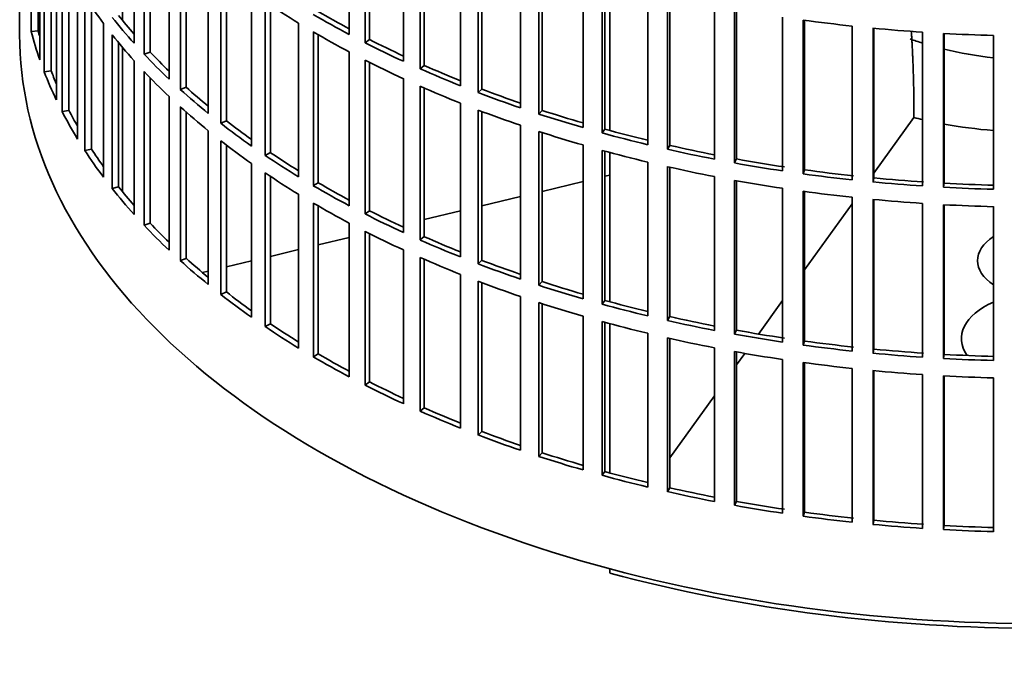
# Model space of a CAD drawing. Header units: millimetres. Extents: x 456 to 1331, y -1435 to 1458.
# Tile 2 of 28: x 1038 to 1176, y -1369 to -1279. Entities that reach past the tile are written whole.
import ezdxf

# ---------------------------------------------------------------- set-up
doc = ezdxf.new("R2010")
doc.units = ezdxf.units.MM
for name, color, linetype in [('VSI184-254_GIUNT', 7, 'Continuous'), ('VSI344-454_FILTR', 7, 'Continuous'), ('VSI344-454_SUPPO', 7, 'Continuous')]:
    doc.layers.add(name, color=color, linetype=linetype)

# ---------------------------------------------------------------- blocks, each defined once
blk = doc.blocks.new('SE4')
at = {"layer": 'VSI184-254_GIUNT', "color": 7, "linetype": 'Continuous', "lineweight": 35}
for start_param, end_param in [(4.155815, 4.214307), (4.312034, 4.522906)]:
    blk.add_ellipse((1181.11, -1265.2), major_axis=(34.5, 0), ratio=0.57735, start_param=start_param, end_param=end_param, dxfattribs=at)
at = {"layer": 'VSI344-454_FILTR', "color": 7, "linetype": 'Continuous', "lineweight": 35}
for p, q in [((1037.61, -1041.48), (1037.61, -1281.53)), ((1039.23, -1281.06), (1039.23, -1259.42)), ((1083.99, -1281.49), (1083.99, -1259.85)), ((1053.72, -1282.72), (1053.72, -1261.08)), ((1086.21, -1282.64), (1086.21, -1261)), ((1086.85, -1282.2), (1086.85, -1261.33)), ((1040.21, -1280.96), (1040.21, -1262.73)), ((1055.12, -1284.24), (1055.12, -1262.6)), ((1040.45, -1285.06), (1040.45, -1263.42)), ((1055.98, -1283.95), (1055.98, -1263.51)), ((1091.6, -1285.25), (1091.6, -1263.62)), ((1093.95, -1286.31), (1093.95, -1264.68)), ((1041.07, -1286.74), (1041.07, -1265.1)), ((1058.64, -1287.76), (1058.64, -1266.12)), ((1094.53, -1285.85), (1094.53, -1264.93)), ((1042.04, -1286.6), (1042.04, -1267.45)), ((1099.64, -1288.7), (1099.64, -1267.06)), ((1060.22, -1289.22), (1060.22, -1267.58)), ((1061.04, -1288.89), (1061.04, -1268.32)), ((1102.11, -1289.66), (1102.11, -1268.03)), ((1102.64, -1289.17), (1102.64, -1268.23)), ((1042.77, -1290.68), (1042.77, -1269.04)), ((1108.08, -1291.82), (1108.08, -1270.18)), ((1043.59, -1292.34), (1043.59, -1270.7)), ((1064.15, -1292.59), (1064.15, -1270.95)), ((1110.66, -1292.68), (1110.66, -1271.04)), ((1111.13, -1292.17), (1111.13, -1271.19)), ((1044.54, -1292.16), (1044.54, -1272.47)), ((1065.9, -1293.98), (1065.9, -1272.34)), ((1066.69, -1293.62), (1066.69, -1272.95)), ((1116.87, -1294.58), (1116.87, -1272.95)), ((1119.55, -1295.34), (1119.55, -1273.7)), ((1119.96, -1294.81), (1119.96, -1273.81)), ((1045.77, -1296.2), (1045.77, -1274.56)), ((1070.23, -1297.18), (1070.23, -1275.54)), ((1125.98, -1296.99), (1125.98, -1275.35)), ((1046.79, -1297.82), (1046.79, -1276.18)), ((1072.15, -1298.5), (1072.15, -1276.86)), ((1128.74, -1297.64), (1128.74, -1276)), ((1129.09, -1297.09), (1129.09, -1276.08)), ((1047.71, -1297.6), (1047.71, -1277.57)), ((1072.89, -1298.11), (1072.89, -1277.36)), ((1135.35, -1299.02), (1135.35, -1277.39)), ((1138.19, -1299.56), (1138.19, -1277.92)), ((1138.47, -1299), (1138.47, -1277.97)), ((1049.42, -1301.58), (1049.42, -1279.95)), ((1076.86, -1301.52), (1076.86, -1279.88)), ((1144.95, -1300.68), (1144.95, -1279.04)), ((1147.85, -1301.09), (1147.85, -1279.46)), ((1148.05, -1300.53), (1148.05, -1279.48)), ((1040.21, -1280.96), (1039.23, -1281.06)), ((1078.93, -1302.75), (1078.93, -1281.12)), ((1154.73, -1301.94), (1154.73, -1280.3)), ((1157.67, -1302.24), (1157.67, -1280.6)), ((1157.8, -1301.66), (1157.8, -1280.61)), ((1164.63, -1302.8), (1164.63, -1281.16)), ((1167.6, -1302.98), (1167.6, -1281.34)), ((1167.67, -1302.41), (1167.67, -1281.35)), ((1050.63, -1303.16), (1050.63, -1281.52)), ((1051.53, -1302.9), (1051.53, -1282.63)), ((1079.62, -1302.34), (1079.62, -1281.52)), ((1086.85, -1282.2), (1086.21, -1282.64)), ((1174.62, -1303.26), (1174.62, -1281.63)), ((1055.98, -1283.95), (1055.12, -1284.24)), ((1083.99, -1305.58), (1083.99, -1283.94)), ((1053.72, -1306.81), (1053.72, -1285.17)), ((1086.21, -1306.73), (1086.21, -1285.09)), ((1086.85, -1306.29), (1086.85, -1285.42)), ((1042.04, -1286.6), (1041.07, -1286.74)), ((1055.12, -1308.33), (1055.12, -1286.69)), ((1094.53, -1285.85), (1093.95, -1286.31)), ((1055.98, -1308.04), (1055.98, -1287.59)), ((1091.6, -1309.34), (1091.6, -1287.7)), ((1061.04, -1288.89), (1060.22, -1289.22)), ((1093.95, -1310.4), (1093.95, -1288.76)), ((1094.53, -1309.93), (1094.53, -1289.02)), ((1102.64, -1289.17), (1102.11, -1289.66)), ((1058.64, -1311.84), (1058.64, -1290.21)), ((1044.54, -1292.16), (1043.59, -1292.34)), ((1060.22, -1313.3), (1060.22, -1291.67)), ((1061.04, -1312.98), (1061.04, -1292.41)), ((1099.64, -1312.79), (1099.64, -1291.15)), ((1102.11, -1313.75), (1102.11, -1292.11)), ((1102.64, -1313.26), (1102.64, -1292.31)), ((1111.13, -1292.17), (1110.66, -1292.68)), ((1066.69, -1293.62), (1065.9, -1293.98)), ((1064.15, -1316.67), (1064.15, -1295.03)), ((1108.08, -1315.9), (1108.08, -1294.26)), ((1110.66, -1316.76), (1110.66, -1295.13)), ((1119.96, -1294.81), (1119.55, -1295.34)), ((1065.9, -1318.06), (1065.9, -1296.43)), ((1111.13, -1316.25), (1111.13, -1295.28)), ((1047.71, -1297.6), (1046.79, -1297.82)), ((1066.69, -1317.71), (1066.69, -1297.03)), ((1116.87, -1318.67), (1116.87, -1297.03)), ((1119.55, -1319.42), (1119.55, -1297.79)), ((1119.96, -1318.9), (1119.96, -1297.9)), ((1129.09, -1297.09), (1128.74, -1297.64)), ((1072.89, -1298.11), (1072.15, -1298.5)), ((1138.47, -1299), (1138.19, -1299.56)), ((1070.23, -1321.27), (1070.23, -1299.63)), ((1125.98, -1321.08), (1125.98, -1299.44)), ((1128.74, -1321.72), (1128.74, -1300.08)), ((1129.09, -1321.18), (1129.09, -1300.16)), ((1148.05, -1300.53), (1147.85, -1301.09)), ((1072.15, -1322.58), (1072.15, -1300.95)), ((1072.89, -1322.2), (1072.89, -1301.44)), ((1135.35, -1323.11), (1135.35, -1301.47)), ((1138.19, -1323.64), (1138.19, -1302.01)), ((1138.47, -1323.09), (1138.47, -1302.06)), ((1157.8, -1301.66), (1157.67, -1302.24)), ((1051.53, -1302.9), (1050.63, -1303.16)), ((1079.62, -1302.34), (1078.93, -1302.75)), ((1144.95, -1324.76), (1144.95, -1303.13)), ((1167.67, -1302.41), (1167.6, -1302.98)), ((1076.86, -1325.6), (1076.86, -1303.97)), ((1147.85, -1325.18), (1147.85, -1303.54)), ((1148.05, -1324.61), (1148.05, -1303.57)), ((1154.73, -1326.02), (1154.73, -1304.39)), ((1157.67, -1326.32), (1157.67, -1304.69)), ((1157.8, -1325.75), (1157.8, -1304.7)), ((1078.93, -1326.84), (1078.93, -1305.2)), ((1079.62, -1326.43), (1079.62, -1305.61)), ((1086.85, -1306.29), (1086.21, -1306.73)), ((1164.63, -1326.89), (1164.63, -1305.25)), ((1167.6, -1327.07), (1167.6, -1305.43)), ((1167.67, -1326.49), (1167.67, -1305.43)), ((1174.62, -1327.35), (1174.62, -1305.71)), ((1055.98, -1308.04), (1055.12, -1308.33)), ((1083.99, -1329.66), (1083.99, -1308.03)), ((1086.21, -1330.82), (1086.21, -1309.18)), ((1086.85, -1330.37), (1086.85, -1309.5)), ((1094.53, -1309.93), (1093.95, -1310.4)), ((1091.6, -1333.43), (1091.6, -1311.79)), ((1061.04, -1312.98), (1060.22, -1313.3)), ((1093.95, -1334.49), (1093.95, -1312.85)), ((1094.53, -1334.02), (1094.53, -1313.11)), ((1102.64, -1313.26), (1102.11, -1313.75)), ((1099.64, -1336.87), (1099.64, -1315.24)), ((1102.11, -1337.84), (1102.11, -1316.2)), ((1102.64, -1337.35), (1102.64, -1316.4)), ((1111.13, -1316.25), (1110.66, -1316.76)), ((1066.69, -1317.71), (1065.9, -1318.06)), ((1108.08, -1339.99), (1108.08, -1318.35)), ((1110.66, -1340.85), (1110.66, -1319.21)), ((1111.13, -1340.34), (1111.13, -1319.36)), ((1119.96, -1318.9), (1119.55, -1319.42)), ((1116.87, -1342.76), (1116.87, -1321.12)), ((1129.09, -1321.18), (1128.74, -1321.72)), ((1072.89, -1322.2), (1072.15, -1322.58)), ((1119.55, -1343.51), (1119.55, -1321.87)), ((1119.96, -1342.98), (1119.96, -1321.99)), ((1125.98, -1345.16), (1125.98, -1323.53)), ((1128.74, -1345.81), (1128.74, -1324.17)), ((1129.09, -1345.27), (1129.09, -1324.25)), ((1138.47, -1323.09), (1138.19, -1323.64)), ((1135.35, -1347.2), (1135.35, -1325.56)), ((1148.05, -1324.61), (1147.85, -1325.18)), ((1079.62, -1326.43), (1078.93, -1326.84)), ((1138.19, -1347.73), (1138.19, -1326.09)), ((1138.47, -1347.17), (1138.47, -1326.14)), ((1157.8, -1325.75), (1157.67, -1326.32)), ((1167.67, -1326.49), (1167.6, -1327.07)), ((1144.95, -1348.85), (1144.95, -1327.21)), ((1147.85, -1349.27), (1147.85, -1327.63)), ((1148.05, -1348.7), (1148.05, -1327.66)), ((1154.73, -1350.11), (1154.73, -1328.47)), ((1157.67, -1350.41), (1157.67, -1328.77)), ((1157.8, -1349.84), (1157.8, -1328.79)), ((1164.63, -1350.97), (1164.63, -1329.34)), ((1167.6, -1351.15), (1167.6, -1329.52)), ((1167.67, -1350.58), (1167.67, -1329.52)), ((1174.62, -1351.44), (1174.62, -1329.8)), ((1086.85, -1330.37), (1086.21, -1330.82)), ((1094.53, -1334.02), (1093.95, -1334.49)), ((1102.64, -1337.35), (1102.11, -1337.84)), ((1111.13, -1340.34), (1110.66, -1340.85)), ((1119.96, -1342.98), (1119.55, -1343.51)), ((1129.09, -1345.27), (1128.74, -1345.81)), ((1138.47, -1347.17), (1138.19, -1347.73)), ((1148.05, -1348.7), (1147.85, -1349.27)), ((1157.8, -1349.84), (1157.67, -1350.41)), ((1167.67, -1350.58), (1167.6, -1351.15))]:
    blk.add_line(p, q, dxfattribs=at)
for centre, major_axis, start_param, end_param in [((1181.11, -1247.04), (-143.5, 0), 0.359458, 0.408487), ((1181.11, -1222.95), (-143.5, 0), 0.708524, 0.757553), ((1181.11, -1220.5), (-142.5, 0), 0.778165, 0.820895), ((1181.11, -1244.59), (-143.5, 0), 0.429271, 0.4783), ((1181.11, -1244.59), (-142.5, 0), 0.429099, 0.464583), ((1181.11, -1220.5), (-143.5, 0), 0.778337, 0.827366), ((1181.11, -1198.86), (-143.5, 0), 1.336842, 1.385871), ((1181.11, -1268.67), (-143.5, 0), 0.150018, 0.199048), ((1181.11, -1268.67), (-142.5, 0), 0.149846, 0.160582), ((1181.11, -1222.95), (-143.5, 0), 0.778337, 0.827366), ((1181.11, -1198.86), (-143.5, 0), 1.406655, 1.455685), ((1181.11, -1198.86), (-143.5, 0), 1.476469, 1.525498), ((1181.11, -1281.53), (143.5, 0), 3.141593, 5.158357), ((1181.11, -1247.04), (-143.5, 0), 0.429271, 0.4783), ((1181.11, -1220.5), (-143.5, 0), 0.84815, 0.897179), ((1181.11, -1220.5), (-142.5, 0), 0.847978, 0.891566), ((1181.11, -1244.59), (-142.5, 0), 0.498912, 0.536508), ((1181.11, -1244.59), (-143.5, 0), 0.499084, 0.548113), ((1181.11, -1222.95), (-143.5, 0), 0.84815, 0.897179), ((1181.11, -1268.67), (-143.5, 0), 0.219831, 0.268861), ((1181.11, -1268.67), (-142.5, 0), 0.219659, 0.242088), ((1181.11, -1247.04), (-143.5, 0), 0.499084, 0.548113), ((1181.11, -1220.5), (-143.5, 0), 0.917963, 0.966992), ((1181.11, -1220.5), (-142.5, 0), 0.917791, 0.962144), ((1181.11, -1244.59), (-143.5, 0), 0.568897, 0.617927), ((1181.11, -1244.59), (-142.5, 0), 0.568725, 0.607984), ((1181.11, -1222.95), (-143.5, 0), 0.917963, 0.966992), ((1181.11, -1220.5), (-143.5, 0), 0.987776, 1.036806), ((1181.11, -1220.5), (-142.5, 0), 0.987604, 1.032651), ((1181.11, -1268.67), (-143.5, 0), 0.289645, 0.338674), ((1181.11, -1268.67), (-142.5, 0), 0.289473, 0.318152), ((1181.11, -1247.04), (-143.5, 0), 0.568897, 0.617927), ((1181.11, -1222.95), (-143.5, 0), 0.987776, 1.036806), ((1181.11, -1220.5), (-142.5, 0), 1.057417, 1.103102), ((1181.11, -1244.59), (-142.5, 0), 0.638538, 0.679153), ((1181.11, -1220.5), (-143.5, 0), 1.057589, 1.106619), ((1181.11, -1244.59), (-143.5, 0), 0.63871, 0.68774), ((1181.11, -1222.95), (-143.5, 0), 1.057589, 1.106619), ((1181.11, -1220.5), (-142.5, 0), 1.127231, 1.17351), ((1181.11, -1247.04), (-143.5, 0), 0.63871, 0.68774), ((1181.11, -1220.5), (-143.5, 0), 1.127403, 1.176432), ((1181.11, -1268.67), (-143.5, 0), 0.359458, 0.408487), ((1181.11, -1268.67), (-142.5, 0), 0.359286, 0.391958), ((1181.11, -1222.95), (-143.5, 0), 1.127403, 1.176432), ((1181.11, -1220.5), (-143.5, 0), 1.197216, 1.246245), ((1181.11, -1220.5), (-142.5, 0), 1.197044, 1.243883), ((1181.11, -1244.59), (-143.5, 0), 0.708524, 0.757553), ((1181.11, -1244.59), (-142.5, 0), 0.708352, 0.750104), ((1181.11, -1220.5), (-142.5, 0), 1.266857, 1.31623), ((1181.11, -1222.95), (-143.5, 0), 1.197216, 1.246245), ((1181.11, -1220.5), (-143.5, 0), 1.267029, 1.316058), ((1181.11, -1220.5), (-142.5, 0), 1.33667, 1.386044), ((1181.11, -1247.04), (-143.5, 0), 0.708524, 0.757553), ((1181.11, -1222.95), (-143.5, 0), 1.267029, 1.316058), ((1181.11, -1220.5), (-143.5, 0), 1.336842, 1.385871), ((1181.11, -1220.5), (-142.5, 0), 1.406483, 1.455857), ((1181.11, -1268.67), (-143.5, 0), 0.429271, 0.4783), ((1181.11, -1268.67), (-142.5, 0), 0.429099, 0.464583), ((1181.11, -1244.59), (-143.5, 0), 0.778337, 0.827366), ((1181.11, -1244.59), (-142.5, 0), 0.778165, 0.820895), ((1181.11, -1220.5), (-143.5, 0), 1.406655, 1.455685), ((1181.11, -1220.5), (-143.5, 0), 1.476469, 1.525498), ((1181.11, -1220.5), (-142.5, 0), 1.476296, 1.52567), ((1181.11, -1222.95), (-143.5, 0), 1.336842, 1.385871), ((1181.11, -1222.95), (-143.5, 0), 1.406655, 1.455685), ((1181.11, -1247.04), (-143.5, 0), 0.778337, 0.827366), ((1181.11, -1244.59), (-142.5, 0), 0.847978, 0.891566), ((1181.11, -1222.95), (-143.5, 0), 1.476469, 1.525498), ((1181.11, -1244.59), (-143.5, 0), 0.84815, 0.897179), ((1181.11, -1268.67), (-143.5, 0), 0.499084, 0.548113), ((1181.11, -1268.67), (-142.5, 0), 0.498912, 0.536508), ((1181.11, -1247.04), (-143.5, 0), 0.84815, 0.897179), ((1181.11, -1244.59), (-143.5, 0), 0.917963, 0.966992), ((1181.11, -1244.59), (-142.5, 0), 0.917791, 0.962144), ((1181.11, -1268.67), (-142.5, 0), 0.568725, 0.607984), ((1181.11, -1247.04), (-143.5, 0), 0.917963, 0.966992), ((1181.11, -1268.67), (-143.5, 0), 0.568897, 0.617927), ((1181.11, -1244.59), (-143.5, 0), 0.987776, 1.036806), ((1181.11, -1244.59), (-142.5, 0), 0.987604, 1.032651), ((1181.11, -1247.04), (-143.5, 0), 0.987776, 1.036806), ((1181.11, -1244.59), (-143.5, 0), 1.057589, 1.106619), ((1181.11, -1244.59), (-142.5, 0), 1.057417, 1.103102), ((1181.11, -1268.67), (-143.5, 0), 0.63871, 0.68774), ((1181.11, -1268.67), (-142.5, 0), 0.638538, 0.679153), ((1181.11, -1247.04), (-143.5, 0), 1.057589, 1.106619), ((1181.11, -1244.59), (-143.5, 0), 1.127403, 1.176432), ((1181.11, -1244.59), (-142.5, 0), 1.127231, 1.17351), ((1181.11, -1244.59), (-142.5, 0), 1.197044, 1.243883), ((1181.11, -1268.67), (-143.5, 0), 0.708524, 0.757553), ((1181.11, -1268.67), (-142.5, 0), 0.708352, 0.750104), ((1181.11, -1247.04), (-143.5, 0), 1.127403, 1.176432), ((1181.11, -1244.59), (-143.5, 0), 1.197216, 1.246245), ((1181.11, -1247.04), (-143.5, 0), 1.197216, 1.246245), ((1181.11, -1244.59), (-143.5, 0), 1.267029, 1.316058), ((1181.11, -1244.59), (-142.5, 0), 1.266857, 1.31623), ((1181.11, -1244.59), (-143.5, 0), 1.336842, 1.385871), ((1181.11, -1244.59), (-142.5, 0), 1.33667, 1.386044), ((1181.11, -1268.67), (-143.5, 0), 0.778337, 0.827366), ((1181.11, -1268.67), (-142.5, 0), 0.778165, 0.820895), ((1181.11, -1247.04), (-143.5, 0), 1.267029, 1.316058), ((1181.11, -1244.59), (-143.5, 0), 1.406655, 1.455685), ((1181.11, -1244.59), (-142.5, 0), 1.406483, 1.455857), ((1181.11, -1244.59), (-143.5, 0), 1.476469, 1.525498), ((1181.11, -1244.59), (-142.5, 0), 1.476296, 1.52567), ((1181.11, -1247.04), (-143.5, 0), 1.336842, 1.385871), ((1181.11, -1247.04), (-143.5, 0), 1.406655, 1.455685), ((1181.11, -1247.04), (-143.5, 0), 1.476469, 1.525498), ((1181.11, -1268.67), (-143.5, 0), 0.84815, 0.897179), ((1181.11, -1268.67), (-142.5, 0), 0.847978, 0.891566), ((1181.11, -1268.67), (-143.5, 0), 0.917963, 0.966992), ((1181.11, -1268.67), (-142.5, 0), 0.917791, 0.962144), ((1181.11, -1268.67), (-143.5, 0), 0.987776, 1.036806), ((1181.11, -1268.67), (-142.5, 0), 0.987604, 1.032651), ((1181.11, -1268.67), (-143.5, 0), 1.057589, 1.106619), ((1181.11, -1268.67), (-142.5, 0), 1.057417, 1.103102), ((1181.11, -1268.67), (-143.5, 0), 1.127403, 1.176432), ((1181.11, -1268.67), (-142.5, 0), 1.127231, 1.17351), ((1181.11, -1268.67), (-143.5, 0), 1.197216, 1.246245), ((1181.11, -1268.67), (-142.5, 0), 1.197044, 1.243883), ((1181.11, -1268.67), (-143.5, 0), 1.267029, 1.316058), ((1181.11, -1268.67), (-142.5, 0), 1.266857, 1.31623), ((1181.11, -1268.67), (-142.5, 0), 1.33667, 1.386044), ((1181.11, -1268.67), (-143.5, 0), 1.336842, 1.385871), ((1181.11, -1268.67), (-143.5, 0), 1.406655, 1.455685), ((1181.11, -1268.67), (-142.5, 0), 1.406483, 1.455857), ((1181.11, -1268.67), (-142.5, 0), 1.476296, 1.52567), ((1181.11, -1268.67), (-143.5, 0), 1.476469, 1.525498)]:
    blk.add_ellipse(centre, major_axis=major_axis, ratio=0.57735, start_param=start_param, end_param=end_param, dxfattribs=at)
at = {"layer": 'VSI344-454_SUPPO', "color": 7, "linetype": 'Continuous', "lineweight": 35}
for p, q in [((1052.09, -1279.51), (1052.09, -1259.21)), ((1120.63, -1294.99), (1120.63, -1273.99)), ((1052.09, -1303.59), (1052.09, -1283.29)), ((1157.8, -1301.02), (1163.43, -1293.18)), ((1163.43, -1292.98), (1163.43, -1293.18)), ((1120.63, -1319.08), (1120.63, -1298.08)), ((1119.96, -1301.44), (1120.63, -1301.28)), ((1111.13, -1303.56), (1116.87, -1302.18)), ((1102.64, -1305.59), (1108.08, -1304.29)), ((1094.53, -1307.52), (1099.64, -1306.3)), ((1148.05, -1314.61), (1154.73, -1305.31)), ((1079.62, -1311.09), (1083.99, -1310.05)), ((1072.89, -1312.7), (1076.86, -1311.75)), ((1066.69, -1314.18), (1070.23, -1313.34)), ((1063.34, -1314.99), (1064.15, -1314.79)), ((1141.58, -1323.63), (1144.95, -1318.93)), ((1120.63, -1343.17), (1120.63, -1322.17)), ((1138.47, -1327.98), (1139.63, -1326.35)), ((1129.09, -1341.05), (1135.35, -1332.31)), ((1120.63, -1357.25), (1120.63, -1356.66))]:
    blk.add_line(p, q, dxfattribs=at)
for centre, major_axis, start_param, end_param in [((1181.11, -1269.29), (45, 0), 4.308579, 4.337394), ((1181.11, -1269.29), (45, 0), 4.408949, 4.56748), ((1181.11, -1313.31), (8.75, 0), 2.407803, 3.875383), ((1181.11, -1324.28), (-11, 0), -0.938824, 0.382349), ((1181.11, -1282.76), (-142.5, 0), 1.132467, 2.009125)]:
    blk.add_ellipse(centre, major_axis=major_axis, ratio=0.57735, start_param=start_param, end_param=end_param, dxfattribs=at)
blk.add_open_spline([(1163.43, -1292.98), (1163.43, -1286.68), (1163.06, -1280.97)], degree=2, dxfattribs=at)

msp = doc.modelspace()

# ---------------------------------------------------------------- block references
msp.add_blockref('SE4', (0, 0))

doc.saveas('drawing.dxf')
